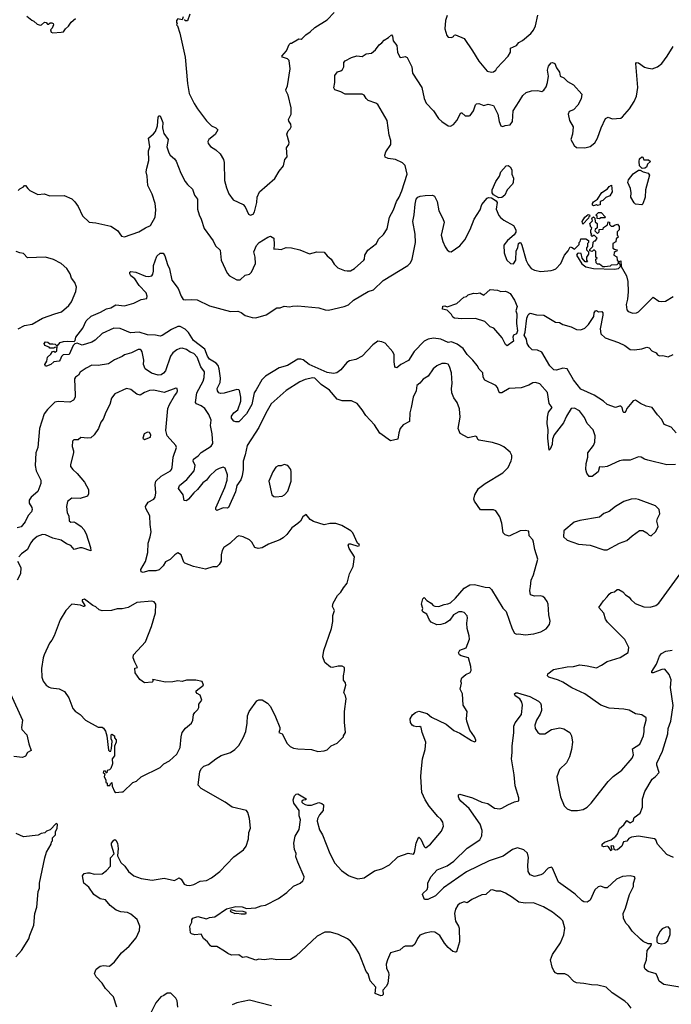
# Model space of a CAD drawing. Extents: x 2220333 to 2384341, y 721037 to 894043.
# Tile 46 of 256: x 2261869 to 2268066, y 761822 to 771182. Entities that reach past the tile are written whole.
import ezdxf

# ---------------------------------------------------------------- set-up
doc = ezdxf.new("R2010")
doc.units = 0

msp = doc.modelspace()

# ---------------------------------------------------------------- linework, layer by layer
at = {"layer": '0CON10XD'}
for points in [[(2261937, 771217), (2261985, 771177.5), (2262005, 771170), (2262035, 771140), (2262065, 771130), (2262077, 771133), (2262105, 771160), (2262120, 771155), (2262135, 771140), (2262145, 771140), (2262158.3, 771151.7), (2262175, 771152.5), (2262187.5, 771145), (2262190, 771135), (2262177, 771103), (2262162.5, 771085), (2262170, 771065), (2262185, 771057.5)], [(2262185, 771057.5), (2262265, 771063.3), (2262285, 771067.5), (2262303.6, 771096.4), (2262335, 771120), (2262360, 771160), (2262400, 771195)], [(2263425, 771210), (2263415, 771180), (2263375, 771190), (2263360, 771175), (2263360, 771155), (2263367.5, 771145), (2263360, 771135), (2263370, 771125), (2263392.5, 771055), (2263444, 770825), (2263464, 770575), (2263481.2, 770481.2), (2263528.8, 770385), (2263561.2, 770335), (2263645, 770220), (2263692.7, 770172.7), (2263735, 770153.3), (2263752.5, 770135), (2263729.3, 770090.7), (2263667.5, 770045), (2263660, 770025), (2263662.5, 770005), (2263685, 769977.5), (2263735, 769946.7), (2263775, 769906.7), (2263807.5, 769855), (2263814.2, 769825), (2263817.5, 769655), (2263835.8, 769585), (2263858.3, 769528.3), (2263901.2, 769471.2), (2263995, 769426.7), (2264013.8, 769405), (2264045, 769332.5), (2264065, 769323.3)], [(2263486.4, 771233.6), (2263465, 771172.5), (2263441.7, 771171.7), (2263440, 771185)], [(2264065, 769323.3), (2264090, 769335), (2264101.2, 769355), (2264125.6, 769445), (2264129.4, 769495), (2264149.2, 769545), (2264295, 769672.5), (2264337.7, 769742.3), (2264377.7, 769792.3), (2264392.5, 769855), (2264411.7, 769878.3), (2264406.4, 769963.6), (2264430, 769995), (2264432.5, 770015), (2264411.2, 770095), (2264423.9, 770126.1), (2264443.3, 770145), (2264451.2, 770165), (2264448.8, 770188.8), (2264428.8, 770218.8), (2264426, 770235), (2264450, 770285), (2264452, 770345), (2264423.8, 770465), (2264402.3, 770502.3), (2264401.2, 770515), (2264416.2, 770555), (2264443.3, 770715), (2264433.3, 770795), (2264415, 770811.2), (2264370, 770825), (2264362.5, 770835), (2264407.5, 770885), (2264433, 770947), (2264445, 770960), (2264455, 770960), (2264525, 771000), (2264545, 770997.5), (2264555, 771002.5), (2264590.7, 771039.3), (2264633, 771067), (2264675, 771107.5), (2264795, 771180), (2264860.5, 771249.5)], [(2265935, 771222.5), (2265918, 771175), (2265913.8, 771095), (2265931.7, 771031.7), (2265945, 771017.5), (2265975, 771012.5), (2265996.4, 771023.6), (2266000, 771035), (2266015, 771037.5), (2266095, 771003.3), (2266177.3, 770887.3), (2266235, 770787.5), (2266315, 770692.5), (2266355, 770683.3), (2266375, 770687.5), (2266396.4, 770703.6), (2266407, 770723), (2266515.8, 770834.2), (2266536.2, 770875), (2266537, 770913), (2266593, 770937), (2266617.5, 770965), (2266652.5, 770985), (2266729.2, 771050.8), (2266755.7, 771084.3), (2266773.8, 771125), (2266796.2, 771225)], [(2261855, 769560), (2261870, 769575), (2261906.4, 769593.6), (2261915, 769607.5), (2261925, 769607.5), (2261948.3, 769578.3), (2261967.5, 769557.5), (2262040.7, 769520.7), (2262103, 769527), (2262155, 769507.5), (2262291.7, 769511.7), (2262365, 769480), (2262395, 769452.5), (2262425, 769407.5), (2262466.4, 769316.4), (2262529.3, 769259.3), (2262595, 769252.5), (2262735, 769219.4), (2262799.4, 769179.4), (2262838.8, 769125), (2262865, 769119.2), (2263003.8, 769165), (2263064.6, 769205.4), (2263115, 769225.6), (2263157.3, 769305), (2263164.5, 769375), (2263158.9, 769435), (2263127.8, 769525), (2263087.1, 769605), (2263082, 769695), (2263072.9, 769735), (2263078.3, 769771.7), (2263097.1, 769845), (2263094, 769935), (2263105.8, 769975), (2263093.3, 770055), (2263143.2, 770096.8), (2263160.3, 770119.7), (2263180.9, 770175), (2263187.5, 770255), (2263195, 770268.8), (2263205, 770270), (2263230.5, 770205), (2263227.1, 770155), (2263232.5, 770125), (2263241.7, 770101.7), (2263280, 770045), (2263270, 769975), (2263288.3, 769918.3), (2263301.2, 769895), (2263341.2, 769861.2), (2263357, 769837), (2263402.5, 769725), (2263444.5, 769644.5), (2263465, 769616.2), (2263512.4, 769572.4), (2263532.9, 769515), (2263559.2, 769475), (2263561.7, 769381.7), (2263575, 769327.5), (2263596.2, 769285), (2263625, 769196.7), (2263683.8, 769113.8), (2263709.6, 769079.6), (2263731.2, 769031.2), (2263775, 768992.5), (2263786, 768895), (2263843, 768773), (2263865, 768746.7), (2263935, 768708), (2263965, 768710), (2264015, 768753.8), (2264055, 768763.8), (2264075, 768782.5), (2264111.9, 768865), (2264110.4, 768925), (2264095.5, 768975), (2264121.4, 769035), (2264148, 769065), (2264230, 769115), (2264255, 769123.8), (2264285.7, 769105), (2264290, 769045), (2264285, 769000), (2264306.7, 769003.3), (2264355, 768997.1), (2264405, 769015.8), (2264455, 769013.8), (2264535, 768996.2), (2264625, 768956.2), (2264695, 768976.2), (2264764.1, 768974.1), (2264795, 768936.2), (2264831.2, 768905), (2264859.5, 768859.5), (2264894.2, 768824.2), (2264958.3, 768798.3), (2264985, 768794), (2265015, 768796.2), (2265052.3, 768817.7), (2265142, 768895), (2265150, 768905), (2265152.5, 768945), (2265179.3, 768990.7), (2265262.9, 769055), (2265282.2, 769095), (2265330, 769140), (2265363.3, 769195), (2265385.5, 769305), (2265425.6, 769375), (2265452.2, 769455), (2265477.8, 769495), (2265504.2, 769555.8), (2265554.5, 769715), (2265536.9, 769795), (2265511.2, 769821.2), (2265445, 769852.5), (2265372.7, 769862.7), (2265343.8, 769875), (2265340.8, 769895), (2265352.8, 769927.2), (2265397.5, 769995), (2265400, 770035), (2265384.2, 770085.8), (2265365.6, 770225), (2265276.9, 770375), (2265255, 770390.5), (2265185, 770415.8), (2265165, 770432), (2265145, 770464.3), (2265125.4, 770475.4), (2264964.1, 770474.1), (2264925, 770496.2), (2264867.5, 770515), (2264856.7, 770535), (2264866.1, 770586.1), (2264867, 770653), (2264891.7, 770688.3), (2264925, 770697.5), (2264940.7, 770709.3), (2264952.5, 770735), (2264952.5, 770775), (2264965, 770792.5), (2265026.4, 770823.6), (2265075, 770840), (2265125, 770833.3), (2265165, 770857.5), (2265216.1, 770863.9), (2265253.3, 770895), (2265287, 770943), (2265315, 770962.5), (2265335, 770986.7), (2265378.3, 771011.7), (2265405, 771037.5), (2265416.2, 771025), (2265421.7, 770981.7), (2265457.3, 770937.3), (2265461.2, 770875), (2265485, 770827.5), (2265495, 770823.8), (2265535, 770833.8), (2265555, 770823.3), (2265598, 770735), (2265606, 770675), (2265695, 770536.7), (2265715, 770432.5), (2265735, 770390), (2265803.8, 770315), (2265853, 770243), (2265885, 770213.8), (2265945, 770173.8), (2265965, 770170), (2265993.9, 770186.1), (2266027.3, 770222.7), (2266065, 770297.5), (2266075, 770297.5), (2266105, 770267.5), (2266145, 770267.5), (2266155, 770273.3), (2266184.2, 770315.8), (2266205, 770373.8), (2266215, 770382.5), (2266235, 770386.5), (2266285, 770367.5), (2266325, 770378.1), (2266375, 770366.2), (2266417.1, 770285), (2266429.4, 770215), (2266445, 770172.5), (2266465, 770166.7), (2266485, 770176), (2266535, 770184.2), (2266556.5, 770215), (2266563.4, 770316.6), (2266620.8, 770405), (2266655, 770462), (2266685, 770488.9), (2266735.7, 770505.7), (2266798.1, 770508.1), (2266835, 770500), (2266855, 770511.2), (2266875.8, 770545), (2266890, 770585), (2266898.6, 770645), (2266888.3, 770701.7), (2266898.3, 770741.7), (2266925, 770772.5), (2266935.9, 770775.9), (2266957.5, 770765), (2266973.9, 770723.9), (2267003.3, 770685), (2267010, 770645), (2267045, 770628.8), (2267078.8, 770595), (2267135, 770564.2), (2267214.2, 770475), (2267210.5, 770429.5), (2267178.8, 770371.2), (2267135, 770326.2), (2267095, 770310), (2267085.8, 770285), (2267096.7, 770223.3), (2267133.8, 770165), (2267126.4, 770093.6), (2267110, 770045), (2267142.5, 769985), (2267165, 769967.5), (2267243, 769963), (2267295, 769977.5), (2267337.7, 770012.3), (2267363.9, 770056.1), (2267398.8, 770155), (2267441.7, 770241.7)], [(2267441.7, 770241.7), (2267465, 770256.2), (2267505, 770241.2), (2267585, 770246.7), (2267601.7, 770258.3), (2267668.8, 770335), (2267714.2, 770405.8), (2267734.2, 770455.8), (2267748.8, 770538.8), (2267730, 770765), (2267734, 770776), (2267755, 770773.3), (2267811.7, 770731.7), (2267835, 770723.3), (2267885, 770716.7), (2267936.1, 770733.9), (2267977.5, 770765), (2268026.7, 770835), (2268083.6, 770926.4)], [(2267788.3, 769768.3), (2267763, 769793), (2267760, 769835), (2267765, 769860), (2267785, 769880), (2267797, 769877), (2267805, 769850), (2267849.3, 769849.3), (2267870, 769835), (2267840.7, 769809.3), (2267829.3, 769780.7), (2267815, 769772.5), (2267788.3, 769768.3)], [(2266425, 769488.8), (2266377, 769517), (2266362.5, 769535), (2266361.9, 769565), (2266397.1, 769645), (2266433.6, 769696.4), (2266446.7, 769735), (2266495, 769792.5), (2266515, 769797.5), (2266535, 769782.5), (2266548.8, 769755), (2266550.8, 769715), (2266564.2, 769675), (2266561.4, 769635), (2266555, 769620), (2266506, 769565), (2266482.9, 769515), (2266455, 769491.4), (2266425, 769488.8)], [(2267785, 769423.3), (2267725, 769427.5), (2267711.7, 769441.7), (2267682, 769495), (2267686, 769535), (2267678.3, 769578.3), (2267653.3, 769635), (2267659.3, 769660.7), (2267702.3, 769717.7), (2267755, 769752.5), (2267771.7, 769751.7), (2267800, 769735), (2267845, 769723.3), (2267858.8, 769705), (2267822, 769565), (2267819.2, 769495), (2267795, 769432.5), (2267785, 769423.3)], [(2267325, 769412.5), (2267318.3, 769418.3), (2267316.7, 769435), (2267325, 769451.2), (2267364.2, 769475.8), (2267405, 769538.8), (2267460, 769575), (2267475, 769597.5), (2267498.3, 769608.3), (2267502.5, 769545), (2267483, 769507), (2267445, 769492.5), (2267416.7, 769463.3), (2267390, 769455), (2267388.3, 769421.7), (2267365, 769417.5), (2267355, 769422.5), (2267325, 769412.5)], [(2268105, 766952.5), (2268022.4, 766952.4), (2267843.9, 766993.9), (2267810, 767005), (2267780, 767025), (2267755, 767026.7), (2267675, 766996.2), (2267605, 766996.2), (2267575, 766990), (2267455, 766936), (2267415, 766928), (2267385, 766933.3), (2267370, 766885), (2267315, 766841.2), (2267285, 766840), (2267261.9, 766871.9), (2267252.5, 766905), (2267256, 766965), (2267272.9, 767025), (2267272.9, 767065), (2267325, 767133.8), (2267338.6, 767165), (2267342, 767225), (2267323.8, 767285), (2267266.2, 767345), (2267241.2, 767401.2), (2267194.2, 767464.2), (2267145, 767488.8), (2267115, 767486.7), (2267070.8, 767415), (2267039.7, 767350.3), (2266951.9, 767235), (2266937.5, 767195), (2266934, 767145), (2266915, 767100), (2266905, 767090), (2266891.1, 767205), (2266895.4, 767285), (2266886.9, 767345), (2266889.2, 767405), (2266899.1, 767450.9), (2266933.3, 767495), (2266903.6, 767533.6), (2266888, 767638), (2266815, 767722), (2266775, 767732.5), (2266749.7, 767730.3), (2266710.7, 767709.3), (2266637.6, 767682.4), (2266525, 767675.7), (2266455, 767636), (2266435, 767633.8), (2266425, 767647.5), (2266414.2, 767685), (2266396.2, 767706.2), (2266293.3, 767755), (2266276.7, 767785), (2266273.3, 767825), (2266239.5, 767859.5), (2266220, 767895), (2266178.8, 767945), (2266125, 768000), (2266085.5, 768055.5), (2266029.5, 768099.5), (2265975, 768119.2), (2265945, 768114.4), (2265875, 768145.6), (2265805, 768154.4), (2265755.6, 768144.4), (2265716.2, 768125), (2265620.6, 768029.4), (2265567.6, 767942.4), (2265495, 767905.7), (2265455, 767874), (2265445, 767876.2), (2265437, 767887), (2265429.3, 767929.3), (2265431.8, 767995), (2265417.7, 768025), (2265345, 768108.8), (2265315, 768120.7), (2265275, 768125.6), (2265227.9, 768092.1), (2265125, 767985.3), (2265066.3, 767953.7), (2265005, 767938.9), (2264980.7, 767925), (2264924.6, 767855), (2264885, 767826.1), (2264855, 767817.6), (2264795, 767828.6), (2264623.6, 767905), (2264565, 767948.4), (2264544, 767956), (2264515, 767955.3), (2264416, 767895), (2264336.2, 767873.8), (2264206, 767795), (2264171.1, 767758.9), (2264116.9, 767665), (2264098.2, 767635), (2264077.7, 767525), (2264025, 767434.3), (2263955, 767361.2), (2263925, 767360), (2263905, 767366.2), (2263885, 767393.8), (2263883.1, 767415), (2263905.8, 767445), (2263943.5, 767475), (2263974.1, 767555), (2263974, 767594), (2263958.5, 767658.5), (2263952.5, 767665), (2263935, 767666.9), (2263815, 767631.1), (2263778.8, 767628.8), (2263764, 767635), (2263751.4, 767655), (2263748.9, 767675), (2263775.3, 767734.7), (2263778.9, 767775), (2263767.9, 767865), (2263756.6, 767895), (2263736.5, 767916.5), (2263674.5, 767954.5), (2263655.2, 767985), (2263630.2, 768050.2), (2263521.8, 768131.8), (2263475, 768210), (2263442, 768242), (2263395, 768266.7), (2263375, 768266.4), (2263312.5, 768237.5), (2263225, 768179.4), (2263205, 768172.9), (2263162.1, 768182.1), (2263085, 768185.7), (2263005, 768212.9), (2262924.7, 768204.7), (2262825, 768247.5), (2262765, 768250.6), (2262655, 768198), (2262588, 768135), (2262555, 768116.9), (2262465, 768088.6), (2262415, 768106.7), (2262395, 768102.5), (2262377.5, 768085), (2262340.5, 767999.5), (2262283.9, 767996.1), (2262267.7, 767982.3), (2262255, 767947.5), (2262245, 767936.7), (2262195, 767930), (2262165, 767903.8), (2262125, 767887.5), (2262115, 767890), (2262107.5, 767905), (2262127.5, 767935), (2262132.5, 767975), (2262166.4, 768003.6), (2262181.7, 768028.3), (2262195, 768030), (2262207, 768023), (2262222.5, 768035), (2262223, 768047), (2262225, 768070), (2262203, 768067), (2262195, 768060), (2262155, 768060), (2262148.3, 768068.3), (2262110, 768085), (2262102.5, 768105), (2262115, 768120), (2262136.7, 768116.7), (2262155, 768100), (2262185, 768102.5), (2262207, 768097), (2262225, 768080), (2262255, 768112.5), (2262285, 768123.8), (2262325, 768128), (2262387, 768123), (2262396.7, 768133.3), (2262404.2, 768165), (2262470.4, 768249.6), (2262501.3, 768318.7), (2262548.8, 768365), (2262639.1, 768400.9), (2262695, 768434.3), (2262735.4, 768444.6), (2262785, 768470.6), (2262865, 768463.1), (2262955, 768487.5), (2263025, 768524), (2263079.3, 768530.7), (2263082.5, 768555), (2263071.2, 768585), (2263005.7, 768655.7), (2262965, 768720), (2262925, 768747.5), (2262917.5, 768765), (2262918.3, 768781.7), (2262925, 768787.5), (2262975, 768783.8), (2263067.5, 768745), (2263095, 768740), (2263125, 768746.7), (2263135.8, 768764.2), (2263141.2, 768791.2), (2263141.2, 768845), (2263173.3, 768935), (2263206.4, 768963.6), (2263233.6, 768963.6), (2263248.9, 768938.9), (2263273.8, 768855), (2263293.9, 768813.9), (2263316.7, 768705), (2263376.1, 768626.1), (2263404.2, 768555), (2263425, 768523.8), (2263445, 768518), (2263505, 768522.9), (2263558.3, 768518.3), (2263675, 768460.8), (2263875, 768407.5), (2263945, 768412.9), (2263975, 768400), (2264015, 768370.6), (2264081.4, 768351.4), (2264115, 768348.9), (2264213, 768377), (2264315, 768442), (2264345.6, 768444.4), (2264385, 768458), (2264435, 768452), (2264465, 768460), (2264515, 768460.8), (2264715, 768443.1), (2264775, 768424.4), (2264805, 768421.4), (2264955, 768455.6), (2264997, 768473), (2265045, 768515.6), (2265185, 768598), (2265235, 768615.8), (2265325, 768702), (2265560, 768845), (2265585, 768871.2), (2265601.4, 768905), (2265633.6, 769065), (2265629.1, 769145), (2265609.6, 769265), (2265621.3, 769328.7), (2265630.8, 769429.2), (2265641.1, 769475), (2265655.6, 769495), (2265677.5, 769505), (2265725, 769512.8), (2265795, 769513.1), (2265815, 769504.3), (2265838.5, 769455), (2265855, 769366.7), (2265895, 769293.8), (2265906.3, 769256.3), (2265879.2, 769135), (2265895, 769072.5), (2265914.4, 769024.4), (2265933.8, 768995), (2265955, 768978.8), (2265973.9, 768976.1), (2266055, 769031.2), (2266101.7, 769088.3), (2266155, 769186.7), (2266192.2, 769285), (2266247.5, 769375), (2266264.6, 769425), (2266315, 769486.2), (2266326.4, 769493.6), (2266355, 769488.8), (2266402, 769462), (2266410, 769445), (2266400.5, 769380.5), (2266425, 769322.5), (2266441.7, 769301.7), (2266475, 769276.2), (2266565, 769226.7), (2266588.6, 769185), (2266587, 769163), (2266571.7, 769138.3), (2266508, 769085), (2266475, 769040), (2266477.5, 768965), (2266485, 768937.5), (2266503.8, 768895), (2266535.8, 768865.8), (2266565, 768860.8), (2266588.7, 768895), (2266592, 768985), (2266606.7, 769015), (2266613.8, 769056.2), (2266625, 769063.8), (2266635, 769060), (2266645, 769037.5), (2266685, 768892), (2266705, 768853.8), (2266735, 768818.8), (2266765, 768801.2), (2266825, 768788.8), (2266925, 768796.7), (2266945, 768803.3), (2266967.5, 768815), (2267016.1, 768863.9), (2267050, 768945), (2267084.1, 768985.9), (2267105, 769022.5), (2267125, 769017.5), (2267145, 769000), (2267178.3, 769031.7), (2267190, 769045), (2267190, 769065), (2267200, 769075), (2267205, 769100), (2267255, 769100), (2267280, 769085), (2267280, 769065), (2267270, 769055), (2267270, 769025), (2267260, 769015), (2267260, 768995), (2267280, 768975), (2267280, 768955), (2267260, 768925), (2267260, 768895), (2267270, 768885), (2267265, 768880), (2267248.3, 768881.7), (2267220, 768915), (2267208.3, 768958.3), (2267185, 768962.5), (2267175, 768960), (2267163.3, 768945), (2267215, 768861.9), (2267255, 768833.8), (2267325, 768816.7), (2267525, 768811.1), (2267565, 768818.8), (2267582.5, 768835), (2267580, 768855), (2267570, 768865), (2267570, 768885), (2267585, 768890), (2267590, 768835), (2267638.8, 768748.8), (2267652.1, 768695), (2267657.5, 768595), (2267650, 768525), (2267636.2, 768475), (2267643.6, 768423.6), (2267655, 768407.5), (2267701.7, 768391.7), (2267735, 768396), (2267755, 768406), (2267895, 768543.8), (2267947.7, 768507.7), (2267975, 768502), (2268012.3, 768507.7), (2268085, 768552)], [(2267225, 769240), (2267220, 769265), (2267242.5, 769305), (2267275, 769330), (2267288.3, 769328.3), (2267290, 769315), (2267281.7, 769308.3), (2267280, 769295), (2267225, 769240)], [(2267415, 768832.5), (2267385, 768860), (2267365, 768860), (2267351.7, 768871.7), (2267350, 768905), (2267360, 768915), (2267350, 768925), (2267348.3, 768978.3), (2267335, 768990), (2267325, 768990), (2267315, 768980), (2267290, 768985), (2267291.7, 768998.3), (2267320, 769025), (2267321.7, 769068.3), (2267335, 769080), (2267345, 769080), (2267360, 769105), (2267335, 769130), (2267325, 769130), (2267315, 769120), (2267300, 769135), (2267310, 769145), (2267300, 769155), (2267300, 769185), (2267308.3, 769191.7), (2267310, 769205), (2267301.7, 769211.7), (2267290, 769245), (2267318.3, 769271.7), (2267310, 769295), (2267325, 769310), (2267340, 769295), (2267341.7, 769261.7), (2267360, 769245), (2267360, 769205), (2267341.7, 769188.3), (2267340, 769175), (2267365, 769150), (2267380, 769165), (2267381.7, 769188.3), (2267418.3, 769191.7), (2267421.7, 769208.3), (2267458.3, 769231.7), (2267465, 769260), (2267478.3, 769258.3), (2267480, 769235), (2267495, 769220), (2267515, 769220), (2267525, 769230), (2267555, 769240), (2267570, 769215), (2267570, 769185), (2267550, 769165), (2267550, 769135), (2267558.3, 769128.3), (2267560, 769115), (2267541.7, 769098.3), (2267538.3, 769071.7), (2267510, 769055), (2267511.7, 769011.7), (2267525, 769000), (2267550, 768995), (2267548.3, 768981.7), (2267535, 768980), (2267521.7, 768968.3), (2267520, 768945), (2267548.3, 768928.3), (2267550, 768895), (2267560, 768885), (2267560, 768865), (2267547, 768853), (2267495, 768850), (2267485, 768840), (2267435, 768833.8), (2267415, 768832.5)], [(2267385, 769290), (2267361.7, 769291.7), (2267360, 769315), (2267350, 769325), (2267375, 769350), (2267398.3, 769348.3), (2267440, 769305), (2267435, 769300), (2267395, 769300), (2267385, 769290)], [(2261855, 768243.1), (2261915, 768274.5), (2261987.5, 768287.5), (2262085.7, 768344.3), (2262205, 768387.5), (2262267.5, 768405), (2262335.9, 768464.1), (2262360.7, 768499.3), (2262405, 768600), (2262408.3, 768638.3), (2262393.9, 768683.9), (2262363.8, 768725), (2262350, 768765), (2262317.3, 768817.3), (2262265, 768863.3), (2262192.3, 768902.3), (2262113.9, 768923.9), (2261945, 768917.5), (2261905, 768960), (2261870, 768965), (2261835, 768980)], [(2266505, 768083.3), (2266490.5, 768095), (2266457.9, 768157.9), (2266378.9, 768248.9), (2266345, 768264.2), (2266293.1, 768313.1), (2266205, 768342.9), (2266075, 768339.2), (2266005, 768346.7), (2265987.5, 768355), (2265975, 768380), (2265935, 768422.5), (2265890, 768430), (2265895, 768460), (2265911.7, 768461.7), (2265935, 768452.5), (2266027, 768483), (2266092.5, 768545), (2266118.3, 768551.7), (2266135, 768566.7), (2266185, 768582.5), (2266215, 768580), (2266246.4, 768586.4), (2266285, 768562.5), (2266345, 768616.7), (2266415, 768610), (2266445, 768600), (2266485, 768603.3), (2266505, 768596.7), (2266535, 768580), (2266575, 768517.5), (2266600, 768455), (2266586.9, 768415), (2266597.8, 768385), (2266594.4, 768295), (2266603.6, 768225), (2266594.4, 768195.6), (2266565, 768182), (2266558.6, 768165), (2266566, 768125), (2266505, 768083.3)], [(2267635, 767460), (2267625, 767447.5), (2267615, 767447.5), (2267607.5, 767455), (2267598.8, 767495), (2267585, 767507.5), (2267575, 767510), (2267535, 767495.7), (2267455, 767524.4), (2267422, 767555), (2267332.6, 767612.6), (2267205, 767669.4), (2267135, 767759.2), (2267075, 767862.2), (2267035, 767871.1), (2266975, 767850), (2266948, 767855), (2266911.1, 767891.1), (2266835, 768020.8), (2266795, 768039.4), (2266742.7, 768042.7), (2266715, 768072.5), (2266696, 768105), (2266688, 768145), (2266667.5, 768185), (2266676.7, 768213.3), (2266692.2, 768345), (2266705, 768377.5), (2266715, 768387.5), (2266725, 768392.5), (2266785, 768376.2), (2266855, 768372.9), (2266966.1, 768306.1), (2267002.7, 768302.7), (2267035, 768284.2), (2267114.1, 768264.1), (2267165, 768238.8), (2267205, 768233.3), (2267245, 768251.2), (2267278.8, 768285), (2267329.5, 768360.5), (2267332.5, 768395), (2267345, 768413.3), (2267355, 768416.7), (2267375, 768406.7), (2267405, 768410), (2267415.6, 768395.6), (2267415.7, 768375), (2267390.8, 768245), (2267396.7, 768195), (2267438.8, 768158.8), (2267565, 768112.5), (2267625, 768084), (2267675, 768048), (2267715.8, 768044.2), (2267785.9, 768054.1), (2267835, 768070), (2267855, 768063.3), (2267880, 768035), (2267922.5, 768015), (2267936.1, 767996.1), (2267955, 767986.7), (2267985, 767990), (2268035, 767978.8), (2268085, 767999.4)], [(2263612.9, 767745), (2263625, 767782.5), (2263626.5, 767835), (2263593.3, 767883.3), (2263556.1, 767975), (2263525, 768007.9), (2263491.6, 768021.6), (2263455, 768046.2), (2263415, 768058.5), (2263393, 768057), (2263363.3, 768045), (2263324.7, 768015.3), (2263304.6, 767985), (2263255, 767844), (2263238.3, 767821.7), (2263214.3, 767805.7), (2263185, 767804.4), (2263122.2, 767822.2), (2263064, 767865), (2263046, 767905), (2263048.9, 767945), (2263033.3, 768025), (2263025, 768042.5), (2263015, 768046.7), (2262995, 768046.2), (2262934.4, 768015.6), (2262865, 767995.6), (2262845, 767980.6), (2262772.4, 767947.6), (2262715, 767909.6), (2262615, 767895.9), (2262555, 767898.1), (2262501.1, 767868.9), (2262445, 767832), (2262427.4, 767802.6), (2262401.2, 767785), (2262391.3, 767768.7), (2262398.3, 767611.7), (2262396.4, 767593.6), (2262380.8, 767565), (2262345, 767545.8), (2262235, 767554.4), (2262205, 767545.6), (2262132.6, 767477.4), (2262102.2, 767435), (2262056.9, 767295), (2262040.8, 767115), (2262024.6, 767065.4), (2262015.5, 766945), (2262027.3, 766895), (2262069.2, 766805), (2262071.2, 766775), (2262043, 766697), (2261980, 766645), (2261960, 766615), (2261960, 766585), (2261984, 766545), (2261988.8, 766525), (2261982, 766505), (2261951.3, 766468.7), (2261920.9, 766409.1), (2261885, 766362.5), (2261845, 766351.5)], [(2267683.3, 761785), (2267656.7, 761825), (2267625, 761853.8), (2267505, 761931.2), (2267447.5, 761985), (2267366.1, 762003.9), (2267306.4, 762006.4), (2267235, 762020.8), (2267165, 762026.2), (2267140.5, 762040.5), (2267085, 762097.5), (2267055, 762112.5), (2266985, 762113.3), (2266965, 762122.5), (2266949.3, 762139.3), (2266932.5, 762175), (2266916.7, 762245), (2266936.7, 762295), (2267013.6, 762406.4), (2267045.8, 762484.2), (2267054.2, 762545), (2267033.8, 762615), (2267016.7, 762635), (2266935, 762697.5), (2266850.3, 762750.3), (2266755, 762786), (2266675, 762783.1), (2266615, 762792.5), (2266557.3, 762837.3), (2266488, 762878), (2266445, 762898.8), (2266405, 762896.7), (2266365, 762910), (2266346.7, 762906.7), (2266303.9, 762866.1), (2266265, 762863.8), (2266170.8, 762819.2), (2266125, 762787.5), (2266095, 762797.5), (2266055, 762781.2), (2266036.7, 762765), (2266014.2, 762725.8), (2266004, 762685), (2266014.2, 762614.2), (2266043.3, 762565), (2266048.8, 762545), (2266052.5, 762415), (2266025, 762322.5), (2266015, 762317.5), (2265990, 762325), (2265945, 762362.5), (2265910, 762405), (2265866.1, 762476.1), (2265817.3, 762507.3), (2265785, 762510), (2265725, 762500), (2265675, 762480), (2265651.8, 762448.2), (2265625.9, 762394.1), (2265605, 762374.2), (2265535, 762376.7), (2265515, 762366.7), (2265485, 762336.7), (2265395, 762312.5), (2265366.2, 762245), (2265356.2, 762205), (2265357, 762167), (2265377.5, 762125), (2265380, 762105), (2265369.3, 762020.7), (2265355, 761993.3), (2265322.3, 761957.7), (2265326.7, 761915), (2265317.5, 761905), (2265305, 761904), (2265250, 761925), (2265257.5, 761985), (2265202, 762045), (2265185, 762112.5), (2265165.6, 762135.6), (2265096.7, 762305), (2265063.6, 762363.6), (2265015, 762422.5), (2264986.7, 762445), (2264900, 762485), (2264825, 762509.4), (2264772.8, 762507.2), (2264699.3, 762470.7), (2264495, 762278.8), (2264445, 762250), (2264315, 762244.2), (2264265, 762254), (2264195, 762246.7), (2264145, 762252.5), (2264115, 762243.3), (2264025, 762272.5), (2263988.3, 762268.3), (2263955, 762292.5), (2263885, 762290), (2263847.5, 762305), (2263817.1, 762327.1), (2263745, 762370.8), (2263695, 762373.1), (2263685, 762379.2), (2263656.7, 762415), (2263618.3, 762448.3), (2263595, 762488.8), (2263535, 762483.3), (2263505, 762493.3), (2263495, 762503.3), (2263486.7, 762565), (2263507, 762603), (2263506.7, 762625), (2263515, 762642.5), (2263565, 762656), (2263645, 762633.8), (2263675, 762648), (2263725, 762652.5), (2263835, 762730), (2263925, 762753.8), (2263985, 762749.2), (2264025, 762732), (2264115, 762740), (2264165, 762758.1), (2264206.7, 762765), (2264331.2, 762828.8), (2264410, 762885), (2264475, 762946.2), (2264537.5, 762975), (2264563.6, 762996.4), (2264572.5, 763015), (2264573.3, 763035), (2264514.4, 763174.4), (2264496.2, 763225), (2264498.8, 763255), (2264484, 763295), (2264476.2, 763355), (2264490.5, 763419.5), (2264526.2, 763485), (2264538.6, 763575), (2264528.1, 763615), (2264526.2, 763665), (2264475.7, 763735), (2264470.6, 763765), (2264484.2, 763805.8), (2264499.3, 763820.7), (2264515, 763823.8), (2264592.5, 763775), (2264590, 763765), (2264565, 763762.5), (2264552.5, 763755), (2264552.5, 763745), (2264562.5, 763735), (2264585, 763723.3), (2264606.4, 763716.4), (2264643.6, 763716.4), (2264715, 763740), (2264741.7, 763731.7), (2264758.3, 763718.3), (2264756.2, 763665), (2264722, 763625), (2264701.2, 763585), (2264700, 763565), (2264721.7, 763481.7), (2264750.8, 763435), (2264818.1, 763255), (2264865.8, 763165), (2264929.2, 763095), (2264995, 763047.1), (2265018.9, 763038.9), (2265085, 763015.8), (2265145, 763024), (2265245, 763091.1), (2265315, 763111.4), (2265385, 763148), (2265465, 763224), (2265565, 763258), (2265615, 763251.2), (2265625, 763266.7), (2265640, 763355), (2265660.7, 763409.3), (2265665, 763412.5), (2265685, 763393.3), (2265715, 763323.3), (2265725, 763313.3), (2265735, 763313.3), (2265776.7, 763345), (2265880.7, 763469.3), (2265900, 763515), (2265892.5, 763555), (2265875, 763582.5), (2265845, 763607.5), (2265763.3, 763705), (2265724, 763765), (2265692.5, 763835), (2265683.6, 763985), (2265687.7, 764032.3), (2265699.5, 764155), (2265724.4, 764245), (2265732.5, 764315), (2265698, 764405), (2265687.5, 764455), (2265675, 764463.3), (2265645, 764458.8), (2265616.4, 764466.4), (2265602.5, 764475), (2265585, 764500), (2265583.3, 764535), (2265606.7, 764575), (2265632.5, 764595), (2265665, 764610), (2265745, 764586.2), (2265785, 764551.2), (2265926.7, 764485), (2265997.5, 764425), (2266055, 764400), (2266165, 764330), (2266195, 764317.5), (2266207.5, 764322.5), (2266208, 764335), (2266194.2, 764365), (2266149.3, 764429.3), (2266121.6, 764515), (2266118.1, 764535), (2266124.7, 764605), (2266086.7, 764665), (2266081.2, 764775), (2266057.7, 764817.7), (2266070, 764875), (2266063.8, 764895), (2266073.8, 764925), (2266111.2, 764958.8), (2266155, 764977.5), (2266163.9, 764996.1), (2266161.4, 765035), (2266136.1, 765116.1), (2266066.4, 765136.4), (2266052.5, 765145), (2266042.5, 765165), (2266055, 765187.5), (2266115, 765212.5), (2266148.1, 765295), (2266145.5, 765325), (2266125.4, 765395), (2266120.5, 765445), (2266128, 765495), (2266125, 765516.7), (2266095, 765547.1), (2266075, 765554.3), (2266045, 765554.3), (2265994.2, 765525), (2265959.4, 765475), (2265919.2, 765445), (2265875, 765432.7), (2265835, 765430.5), (2265784.1, 765454.1), (2265766.5, 765475), (2265740.2, 765530.2), (2265702.5, 765555), (2265696.7, 765565), (2265702.5, 765585), (2265690, 765625), (2265703.6, 765676.4), (2265715, 765690), (2265740.7, 765660.7), (2265782.5, 765635), (2265802.5, 765612.5), (2265817.3, 765607.3), (2265855, 765604), (2265905.5, 765624.5), (2265940.9, 765630.9), (2265965, 765640.6), (2266015, 765682.2), (2266095, 765777.8), (2266149.1, 765810.9), (2266195, 765814.4), (2266295, 765788.6), (2266337.5, 765785), (2266357, 765767), (2266465, 765588.8), (2266497, 765557), (2266553.4, 765393.4), (2266575, 765350), (2266595, 765341.2), (2266615, 765343.8), (2266675, 765334), (2266760, 765345), (2266825.9, 765364.1), (2266875, 765392.5), (2266907.7, 765432.3), (2266913.3, 765465), (2266901.2, 765525), (2266895.8, 765625.8), (2266885, 765652.5), (2266863.9, 765683.9), (2266845, 765700), (2266823.6, 765706.4), (2266765, 765703.8), (2266726.7, 765715), (2266721.9, 765755), (2266727.1, 765795), (2266733.1, 765855), (2266755.7, 765905), (2266796.7, 766055), (2266767.5, 766145), (2266757, 766217), (2266748.9, 766238.9), (2266714, 766275), (2266710, 766320), (2266675, 766326.7), (2266627.7, 766322.3), (2266525, 766274.2), (2266485.8, 766285.8), (2266466.2, 766305), (2266455.8, 766395), (2266435.5, 766455.5), (2266397.1, 766515), (2266375, 766524.4), (2266251.7, 766521.7), (2266193.8, 766605), (2266188.8, 766625), (2266198.8, 766665), (2266233.8, 766725), (2266295, 766773.8), (2266463.9, 766876.1), (2266513.6, 766926.4), (2266545, 766990), (2266550, 767015), (2266549.3, 767039.3), (2266535, 767070), (2266475, 767122.5), (2266435, 767142.5), (2266365, 767163.3), (2266235, 767186.7), (2266225, 767192.5), (2266215.6, 767215.6), (2266205, 767223.8), (2266135, 767208), (2266059.3, 767249.3), (2266038, 767295), (2266056.9, 767405), (2266052.4, 767482.4), (2266028.9, 767545), (2265998.8, 767588.8), (2265980, 767635), (2265975.4, 767675), (2265982.5, 767725), (2265975.5, 767825), (2265958.1, 767885), (2265943.3, 767906.7), (2265920, 767915), (2265885, 767914.4), (2265835, 767892.9), (2265802, 767865), (2265754.7, 767795.3), (2265705, 767765.5), (2265673.9, 767726.1), (2265646, 767705), (2265640.8, 767655), (2265612.2, 767595), (2265593.8, 767496.2), (2265579.4, 767445), (2265575.7, 767364.3), (2265515, 767330), (2265489.2, 767295), (2265474.2, 767255), (2265466.7, 767193.3), (2265395, 767177.5), (2265295, 767253.3), (2265245, 767330), (2265161.2, 767421.2), (2265126.7, 767475), (2265077.5, 767535), (2265025, 767560), (2264935, 767558.8), (2264887.5, 767575), (2264815, 767660), (2264736.7, 767715), (2264676.7, 767775), (2264657.3, 767777.3), (2264585, 767760.8), (2264535, 767739.4), (2264402.5, 767657.5), (2264259.6, 767530.4), (2264209.2, 767440.8), (2264142.2, 767305), (2264032.2, 767135), (2264015, 767047.5), (2263995.5, 766985), (2263995.5, 766905), (2263985.4, 766845), (2263971.3, 766808.7), (2263935.6, 766755), (2263923.3, 766695), (2263855, 766543.8), (2263845, 766538.8), (2263805, 766541.2), (2263745, 766517.5), (2263736.4, 766526.4), (2263733.3, 766543.3), (2263820.4, 766735), (2263842.7, 766805), (2263845.8, 766855), (2263825, 766918.9), (2263805, 766928.9), (2263765, 766917.5), (2263735, 766898.8), (2263675, 766844.5), (2263645, 766805.6), (2263610.5, 766779.5), (2263560.6, 766715), (2263524.6, 766685.4), (2263475, 766623.8), (2263455, 766608.8), (2263433, 766613), (2263423.1, 766665), (2263380, 766725), (2263388.1, 766755), (2263457.7, 766812.2), (2263527.3, 766895), (2263537.5, 766945), (2263519.4, 766985), (2263522.5, 767005), (2263565.8, 767035), (2263595, 767067.8), (2263690.9, 767129.1), (2263706.5, 767155), (2263700, 767245), (2263684.5, 767324.5), (2263690, 767375), (2263669.2, 767429.2), (2263630.6, 767485), (2263595, 767511.1), (2263549.5, 767529.5), (2263540.8, 767545), (2263553.5, 767635), (2263612.9, 767745)], [(2264303.8, 764553.8), (2264343.8, 764455), (2264344.5, 764435), (2264332.5, 764405), (2264365, 764393.8), (2264412.7, 764302.7), (2264442.7, 764272.7), (2264475, 764258), (2264515, 764250.8), (2264645, 764246), (2264705, 764226.7), (2264765, 764232.5), (2264795, 764242.5), (2264831.7, 764278.3), (2264887.5, 764305), (2264950, 764365), (2264950, 764375), (2264967.5, 764405), (2264957.5, 764505), (2264957.5, 764605), (2264973.3, 764725), (2264968.8, 764755), (2264953.6, 764786.4), (2264972.5, 764855), (2264967, 764877), (2264947.5, 764905), (2264947.5, 764945), (2264960, 764995), (2264957.5, 765025), (2264935, 765037.5), (2264897, 765037), (2264845, 765023.8), (2264826.7, 765026.7), (2264771.2, 765071.2), (2264753.9, 765126.1), (2264761.2, 765185), (2264836.1, 765396.1), (2264847.3, 765462.7), (2264848.3, 765518.3), (2264863.3, 765565), (2264843.6, 765603.6), (2264851.4, 765635), (2264892, 765708), (2264925, 765740), (2264947.9, 765782.1), (2264982.5, 765825), (2265007.5, 765915), (2265040, 765985), (2265052.5, 766075), (2265004, 766155), (2264993.3, 766186.7), (2265001.7, 766198.3), (2265015, 766200), (2265085, 766177.5), (2265100, 766185), (2265097.5, 766195), (2265082.5, 766205), (2265037.5, 766305), (2265017.5, 766325), (2264933.9, 766373.9), (2264875, 766393.8), (2264818.3, 766391.7), (2264765, 766380), (2264665, 766411.9), (2264631.1, 766431.1), (2264595, 766477.5), (2264562.5, 766455), (2264538.8, 766415), (2264515, 766392), (2264456.8, 766353.2), (2264410.3, 766289.7), (2264374.3, 766255.7), (2264343, 766237), (2264235, 766197.5), (2264177, 766163), (2264135.9, 766154.1), (2264105, 766164.2), (2264078, 766215), (2264055, 766238), (2263995, 766267.1), (2263954.5, 766275.5), (2263935, 766266), (2263867.6, 766202.4), (2263810, 766165), (2263793.8, 766135), (2263784.2, 766095.8), (2263784, 766035), (2263768, 766005), (2263745, 765980), (2263705, 765980), (2263635, 765957.8), (2263523.4, 765983.4), (2263441.4, 766015), (2263431.9, 766025), (2263406.2, 766095), (2263375, 766113.8), (2263345, 766096), (2263299.1, 766050.9), (2263255, 766027.8), (2263235, 765990.6), (2263195, 765952.7), (2263165, 765943.5), (2263095, 765943.3), (2263045, 765927.5), (2263023.8, 765933.8), (2263022.5, 765955), (2263066.7, 766033.3), (2263088.3, 766118.3), (2263091.9, 766205), (2263111.2, 766265), (2263119.5, 766315), (2263108.8, 766385), (2263107.3, 766465), (2263068.6, 766535), (2263067.1, 766555), (2263092.5, 766595), (2263144.2, 766625), (2263158.1, 766645), (2263165.6, 766685), (2263158.2, 766765), (2263165, 766795.7), (2263215, 766843.1), (2263304.2, 766895), (2263313.8, 766906.2), (2263321.1, 766925), (2263328.4, 767025), (2263360, 767115), (2263354.3, 767134.3), (2263273.5, 767225), (2263257.8, 767277.8), (2263279.2, 767485), (2263294.4, 767525.6), (2263343.1, 767606.9), (2263363.8, 767635), (2263370, 767655), (2263367.5, 767675), (2263355, 767680), (2263245, 767637.5), (2263145, 767660.5), (2263105, 767657.3), (2263055, 767640), (2263015, 767614.2), (2262985, 767624), (2262925, 767667.5), (2262885, 767677.5), (2262773.8, 767625), (2262742.5, 767585), (2262726, 767525), (2262687.5, 767452.5), (2262662, 767385), (2262642.1, 767357.9), (2262618, 767295), (2262576.7, 767235), (2262545, 767208.8), (2262515, 767203.8), (2262450.7, 767209.3), (2262425, 767190), (2262385, 767190), (2262373.3, 767175), (2262370, 767125), (2262382.5, 767085), (2262382.5, 767065), (2262351.2, 766955), (2262353.8, 766935), (2262374, 766905), (2262417.6, 766867.6), (2262486.5, 766786.5), (2262524.4, 766715), (2262524.5, 766675.5), (2262515.6, 766654.4), (2262445, 766630.8), (2262366.1, 766633.9), (2262325, 766602.5), (2262314.2, 766554.2), (2262320.8, 766495), (2262335.8, 766465), (2262339.7, 766419.7), (2262355, 766406), (2262385, 766408), (2262405, 766399.2), (2262453.8, 766365), (2262478.8, 766335), (2262501.2, 766295), (2262543.8, 766165), (2262546, 766134), (2262465, 766163.3), (2262443, 766163), (2262386.2, 766146.2), (2262354.3, 766184.3), (2262315, 766200), (2262263.6, 766233.6), (2262185, 766252.5), (2262115, 766285.5), (2262085, 766287.8), (2262035, 766268.1), (2261995.7, 766235), (2261973, 766207), (2261944.2, 766145), (2261886.2, 766105), (2261860, 766075)], [(2268113.4, 767255), (2268065, 767309.1), (2267998.6, 767335), (2267975, 767381.9), (2267935.2, 767425.2), (2267885, 767495.4), (2267827.4, 767507.4), (2267773.1, 767533.1), (2267725.4, 767565.4), (2267705, 767559.1), (2267690, 767545), (2267643.8, 767485), (2267635, 767460)], [(2263055, 767192.5), (2263112.5, 767215), (2263116.7, 767235), (2263105, 767257.5), (2263085, 767262.5), (2263053.3, 767245), (2263040, 767205), (2263055, 767192.5)], [(2264305, 766646), (2264365, 766654.5), (2264386.7, 766665), (2264420.7, 766699.3), (2264452.5, 766795), (2264452.5, 766885), (2264447.5, 766905), (2264420, 766945), (2264385, 766952.5), (2264355, 766942.5), (2264328.3, 766941.7), (2264305, 766927.5), (2264276.4, 766883.6), (2264240, 766795), (2264266.2, 766665), (2264285, 766651.2), (2264305, 766646)], [(2267425, 766142.5), (2267455, 766144.2), (2267574.4, 766205.6), (2267645, 766230.8), (2267695, 766276.2), (2267764.1, 766325.9), (2267795.9, 766325.9), (2267832.5, 766305), (2267855, 766282.5), (2267875, 766277.5), (2267915, 766312.5), (2267930, 766335), (2267940, 766365), (2267930, 766415), (2267935, 766440), (2267956.4, 766483.6), (2267952.5, 766525), (2267915, 766560), (2267755, 766620), (2267725, 766626.2), (2267685, 766623.8), (2267615, 766601.2), (2267535, 766556.2), (2267475, 766506), (2267425, 766487.5), (2267385, 766454.2), (2267197, 766423), (2267143.3, 766405), (2267043.3, 766325), (2267040, 766265), (2267075, 766234), (2267185, 766197.1), (2267295, 766185.7), (2267425, 766142.5)], [(2261849.4, 766035), (2261881.4, 765975), (2261877.5, 765915), (2261846, 765855)], [(2267383.1, 763836.9), (2267465, 763940), (2267513.2, 763986.8), (2267595, 764048), (2267695, 764161.2), (2267706.5, 764195), (2267698.3, 764251.7), (2267765.5, 764294.5), (2267801.4, 764375), (2267808.6, 764415), (2267807.5, 764455), (2267828.8, 764525), (2267826.2, 764545), (2267785, 764573.8), (2267725, 764583.8), (2267665, 764618.8), (2267615, 764628.8), (2267477, 764637), (2267395, 764667.1), (2267245.3, 764775.3), (2267121.5, 764831.5), (2267035, 764886), (2266993.1, 764903.1), (2266902, 764932), (2266890, 764945), (2266892.5, 764965), (2266945, 765005.8), (2267075, 765030.6), (2267135, 765034.4), (2267195, 765049.2), (2267265, 765041.4), (2267355, 765021.4), (2267403.8, 765045), (2267455, 765082.2), (2267581.3, 765118.7), (2267655, 765167.5), (2267663.3, 765215), (2267625, 765290), (2267459.2, 765455), (2267441.9, 765485), (2267425, 765540), (2267377.5, 765595), (2267420.5, 765659.5), (2267456.7, 765695), (2267475, 765722.5), (2267495, 765737.5), (2267527, 765743), (2267553, 765767), (2267567, 765767), (2267605, 765742.5), (2267630, 765715), (2267665, 765692.5), (2267680.5, 765670.5), (2267723, 765633), (2267805, 765600), (2267865, 765598.8), (2267917.7, 765612.3), (2267946.7, 765635), (2268253.3, 766055)], [(2262785, 763837.5), (2262841.7, 763841.7), (2262855, 763842.5), (2262945, 763930), (2262980, 763945), (2263023.9, 763986.1), (2263207, 764073), (2263241.7, 764108.3), (2263295, 764137.5), (2263365, 764200), (2263397, 764263), (2263406, 764365), (2263416, 764405), (2263445, 764446.7), (2263502.5, 764495), (2263517.5, 764525), (2263523, 764577), (2263533.6, 764596.4), (2263562.5, 764625), (2263572.5, 764645), (2263572.5, 764675), (2263602.5, 764715), (2263585, 764760), (2263557, 764777), (2263548.3, 764788.3), (2263548.3, 764801.7), (2263617.5, 764855), (2263605, 764890), (2263545, 764902.5), (2263455, 764903.3), (2263415, 764892.5), (2263375, 764897.5), (2263325, 764887.5), (2263256.1, 764883.9), (2263135, 764910), (2263133, 764903), (2263140, 764895), (2263130, 764885), (2263055, 764877.5), (2263010.5, 764910.5), (2262968.8, 764975), (2262963, 765017), (2262990, 765025), (2262965.8, 765075), (2262949.2, 765115), (2262951.2, 765145), (2263065, 765267.5), (2263124, 765415), (2263160, 765545), (2263165.8, 765625.8), (2263148.3, 765648.3), (2263126.1, 765656.1), (2262985, 765642.5), (2262900, 765595), (2262845, 765583.3), (2262795, 765583.3), (2262743, 765567), (2262655, 765562.5), (2262625, 765573.3), (2262592.5, 765602.5), (2262565, 765613.3), (2262500, 765665), (2262485, 765672.5), (2262465, 765667.5), (2262463.3, 765655), (2262487.5, 765615), (2262487, 765603), (2262475, 765603.3), (2262448.3, 765618.3), (2262365, 765627.5), (2262307.5, 765565), (2262254.1, 765475.9), (2262198, 765325), (2262175.6, 765284.4), (2262152, 765255), (2262102, 765145), (2262094, 765115), (2262077.1, 765015), (2262081.2, 764931.2), (2262092, 764895), (2262121.2, 764855), (2262148.3, 764838.3), (2262165, 764830.8), (2262245, 764820), (2262295, 764796.7), (2262337, 764737), (2262376.1, 764636.1), (2262398.3, 764608.3), (2262445.9, 764575.9), (2262495, 764523.3), (2262615, 764457.5), (2262655, 764457.5), (2262665, 764447.5), (2262685, 764417.5), (2262699.2, 764375), (2262715, 764240), (2262725, 764230), (2262735, 764230), (2262742.5, 764255), (2262747.5, 764325), (2262740, 764345), (2262740, 764385), (2262745, 764390), (2262770, 764375), (2262770, 764355), (2262787, 764337), (2262787.5, 764315), (2262772.5, 764275), (2262770, 764185), (2262750, 764155), (2262751.7, 764108.3), (2262737, 764063), (2262725, 764050), (2262700, 764045), (2262698.3, 764021.7), (2262691.7, 764021.7), (2262685, 764040), (2262665, 764040), (2262662.5, 764025), (2262680, 764015), (2262672.5, 763985), (2262690, 763955), (2262690, 763935), (2262700, 763925), (2262701.7, 763901.7), (2262728.3, 763901.7), (2262731.7, 763918.3), (2262745, 763930), (2262750, 763895), (2262770, 763845), (2262785, 763837.5)], [(2268087.6, 763217.6), (2268025, 763245.7), (2267935.6, 763345), (2267920, 763385), (2267905, 763395.6), (2267755, 763421.2), (2267688.3, 763411.7), (2267661.2, 763398.8), (2267645, 763372.5), (2267613, 763367), (2267596.2, 763325), (2267555, 763292), (2267535, 763286.7), (2267523, 763293), (2267520, 763325), (2267495, 763330), (2267490, 763325), (2267500, 763295), (2267495, 763280), (2267470, 763320), (2267457, 763327), (2267425, 763320), (2267410, 763325), (2267410, 763345), (2267430, 763365), (2267493.6, 763386.4), (2267539.5, 763420.5), (2267556, 763444), (2267574, 763495), (2267615, 763530), (2267645, 763570), (2267675, 763547.5), (2267705, 763562.5), (2267711.7, 763598.3), (2267769.3, 763640.7), (2267793, 763697), (2267793.9, 763776.1), (2267814, 763845), (2267885.9, 763964.1), (2267915, 763986.7), (2267950, 764025), (2267929.4, 764095), (2267929.2, 764115), (2267981.1, 764228.9), (2268033.1, 764395), (2268036.9, 764445), (2268062.5, 764515), (2268083.2, 764663.2), (2268059.7, 764835), (2268066.1, 764906.1), (2268046.3, 764956.3), (2268005, 765008), (2267975, 765005.5), (2267895, 764974.2), (2267882.5, 764975), (2267880, 764985), (2267925.8, 765055), (2267955, 765132.5), (2267972.3, 765157.7), (2268015, 765179.2), (2268075, 765190)], [(2261781.2, 764775), (2261896.2, 764525), (2261886.2, 764455), (2261888.8, 764435), (2261936.7, 764385), (2261955, 764300), (2261977.5, 764235), (2261945, 764217.5), (2261925, 764182.5), (2261895, 764170), (2261815, 764178.8)], [(2262794.1, 761794.1), (2262762.3, 761892.3), (2262684.2, 761974.2), (2262652.3, 762022.3), (2262597.5, 762085), (2262582.5, 762115), (2262597.5, 762155), (2262634.6, 762185.4), (2262665, 762191.1), (2262723.6, 762183.6), (2262771.2, 762225), (2262837.6, 762312.4), (2262910, 762375), (2262976, 762455), (2263010, 762525), (2263011.4, 762565), (2262987.2, 762627.2), (2262925, 762680), (2262894.5, 762694.5), (2262832.4, 762702.4), (2262787.3, 762717.3), (2262730.3, 762760.3), (2262685, 762816.2), (2262635, 762826), (2262573.3, 762865), (2262527.5, 762935), (2262480, 762975), (2262466.7, 763045), (2262482.5, 763065), (2262515, 763073.8), (2262535, 763073.8), (2262578.3, 763058.3), (2262655, 763062), (2262695.9, 763094.1), (2262733.8, 763135), (2262733.3, 763215), (2262768.3, 763251.7), (2262741.2, 763335), (2262742, 763355), (2262765, 763384), (2262775, 763388.6), (2262784.3, 763384.3), (2262798.1, 763355), (2262805.6, 763305), (2262800, 763235), (2262830.4, 763170.4), (2262868.8, 763135), (2262903.3, 763085), (2262955, 763044), (2263025, 763017.8), (2263127.9, 763002.1), (2263245, 763022), (2263341.7, 762998.3), (2263385, 763026), (2263405, 763010.8), (2263435, 762965.7), (2263455, 762955.8), (2263487.3, 762952.7), (2263525, 762962), (2263585, 762992), (2263645, 762998.8), (2263695, 763026.2), (2263773.3, 763085), (2263905, 763223.3), (2263997.7, 763292.3), (2264023.3, 763325), (2264046.7, 763395), (2264050, 763455), (2264063, 763497), (2264055, 763590), (2264040, 763645), (2264025, 763663.3), (2263890, 763695), (2263822.5, 763745), (2263595, 763872.5), (2263567, 763907), (2263582.9, 764035), (2263599.2, 764065), (2263620, 764085), (2263665, 764101.2), (2263735, 764156.2), (2263785, 764186.7), (2263875, 764216.7), (2263915, 764243.8), (2263955, 764283.3), (2263996, 764355), (2264020, 764415), (2264033.9, 764496.1), (2264037.1, 764565), (2264050.6, 764605), (2264125, 764707.5), (2264145, 764715.5), (2264175.6, 764715.6), (2264225.3, 764685.3), (2264255.6, 764655), (2264303.8, 764553.8)], [(2268147.5, 761985), (2267995, 762011.8), (2267952, 762042), (2267935.5, 762084.5), (2267921.7, 762111.7), (2267845, 762134.4), (2267818.6, 762155), (2267811.1, 762171.1), (2267811.1, 762195), (2267830.8, 762245), (2267835.9, 762334.1), (2267875, 762380), (2267878.3, 762398.3), (2267845, 762397.5), (2267799.3, 762419.3), (2267772.3, 762442.3), (2267695, 762517.5), (2267662.5, 762565), (2267633.9, 762593.9), (2267611.7, 762641.7), (2267608.8, 762685), (2267632, 762735), (2267668.1, 762865), (2267707.9, 762942.1), (2267708, 762975), (2267721.2, 763025), (2267715.8, 763035.8), (2267675, 763043.1), (2267602, 763038), (2267545, 763010.8), (2267455, 762930), (2267435, 762930), (2267395, 762944.2), (2267370.7, 762939.3), (2267339.1, 762910.9), (2267295, 762811.2), (2267265, 762791.9), (2267235, 762795.6), (2267218, 762805), (2267151.1, 762871.1), (2267103.1, 762903.1), (2266994.1, 762984.1), (2266936.3, 763116.3), (2266926.9, 763126.9), (2266894.8, 763115.2), (2266845, 763063.3), (2266825, 763052.7), (2266765, 763038.5), (2266724.6, 763054.6), (2266704.4, 763085), (2266701.5, 763145), (2266707.8, 763217.8), (2266698.9, 763258.9), (2266665, 763291.4), (2266605, 763310.8), (2266556.7, 763295), (2266468.8, 763231.2), (2266335, 763186.5), (2266117.6, 763082.4), (2265901.4, 762928.6), (2265825, 762854.4), (2265751.3, 762818.7), (2265718.8, 762818.8), (2265700.6, 762865), (2265703.1, 762875), (2265744.4, 762915), (2265751.4, 762935), (2265749.4, 762975), (2265778.9, 763035), (2265839.8, 763100.2), (2265935, 763138.1), (2265997.3, 763182.7), (2266125, 763306.8), (2266245, 763387.1), (2266264.4, 763425), (2266267.1, 763475), (2266247.5, 763535), (2266143.3, 763683.3), (2266064.3, 763755), (2266048, 763775), (2266041.2, 763795), (2266042.5, 763815), (2266055, 763821.2), (2266175.8, 763784.2), (2266265, 763745.4), (2266321.7, 763731.7), (2266385, 763688.5), (2266435, 763681.9), (2266455, 763685.7), (2266510.7, 763719.3), (2266575, 763747.5), (2266615, 763756.7), (2266616.9, 763785), (2266580.1, 763900.1), (2266571.8, 764005), (2266546.2, 764155), (2266553.5, 764215), (2266552.4, 764277.6), (2266568.8, 764405), (2266568.2, 764465), (2266581.7, 764498.3), (2266642.1, 764577.9), (2266650.9, 764665), (2266643.8, 764695), (2266626.6, 764726.6), (2266582, 764755), (2266576.1, 764773.9), (2266587.1, 764782.9), (2266605, 764783.3), (2266720.8, 764749.2), (2266802, 764705), (2266823.3, 764685), (2266830, 764665), (2266833.3, 764615), (2266820.7, 764579.3), (2266785, 764522.5), (2266770, 764475), (2266772, 764445), (2266796.2, 764405), (2266815, 764392.5), (2266865, 764392.5), (2266927.5, 764435), (2267005, 764451.2), (2267045, 764441.2), (2267085.8, 764415.8), (2267100, 764405), (2267117.5, 764375), (2267125.5, 764314.5), (2267116.3, 764243.7), (2267097.8, 764175), (2267070.6, 764119.4), (2267004, 764055), (2266979.2, 763985), (2266980, 763955), (2267013.1, 763795), (2267048.1, 763708.1), (2267075, 763681.2), (2267115, 763666), (2267175, 763664), (2267227.5, 763675), (2267265, 763696), (2267305, 763734.2), (2267383.1, 763836.9)], [(2261832.5, 762275), (2261886.1, 762333.9), (2261957.5, 762445), (2261965, 762480), (2262002.5, 762575), (2262013.3, 762685), (2262031.2, 762745), (2262046.4, 762893.6), (2262056.7, 762925), (2262056.7, 762975), (2262110, 763215), (2262125, 763270), (2262170, 763345), (2262172.5, 763367.5), (2262180, 763375), (2262180, 763405), (2262210, 763435), (2262210, 763465), (2262227, 763493), (2262230, 763535), (2262215, 763540), (2262158.3, 763481.7), (2262123, 763467), (2262108.3, 763451.7), (2262075, 763447.5), (2262045, 763430), (2261907, 763413), (2261835, 763446.7)], [(2263975, 762681.9), (2264015, 762682.9), (2264022.5, 762685), (2264022.5, 762695), (2263996.1, 762706.1), (2263926.4, 762706.4), (2263885, 762720), (2263872.5, 762715), (2263873.9, 762703.9), (2263915, 762686.7), (2263935, 762690), (2263975, 762681.9)], [(2267975, 762396.7), (2268005, 762403.8), (2268032.5, 762425), (2268056.7, 762485), (2268056.4, 762536.4), (2268035, 762560), (2268013, 762557), (2267980.7, 762539.3), (2267957.5, 762515), (2267930, 762455), (2267930, 762415), (2267940, 762405), (2267975, 762396.7)], [(2263372.5, 761795), (2263367.5, 761855), (2263355, 761880), (2263308.3, 761928.3), (2263273, 761927), (2263240, 761905), (2263212.5, 761895), (2263165, 761837.5), (2263094.1, 761695.9)], [(2264265, 761807.5), (2264055, 761862.5), (2263933.6, 761836.4), (2263891.7, 761818.3)]]:
    msp.add_lwpolyline(points, dxfattribs=at)

doc.saveas('drawing.dxf')
